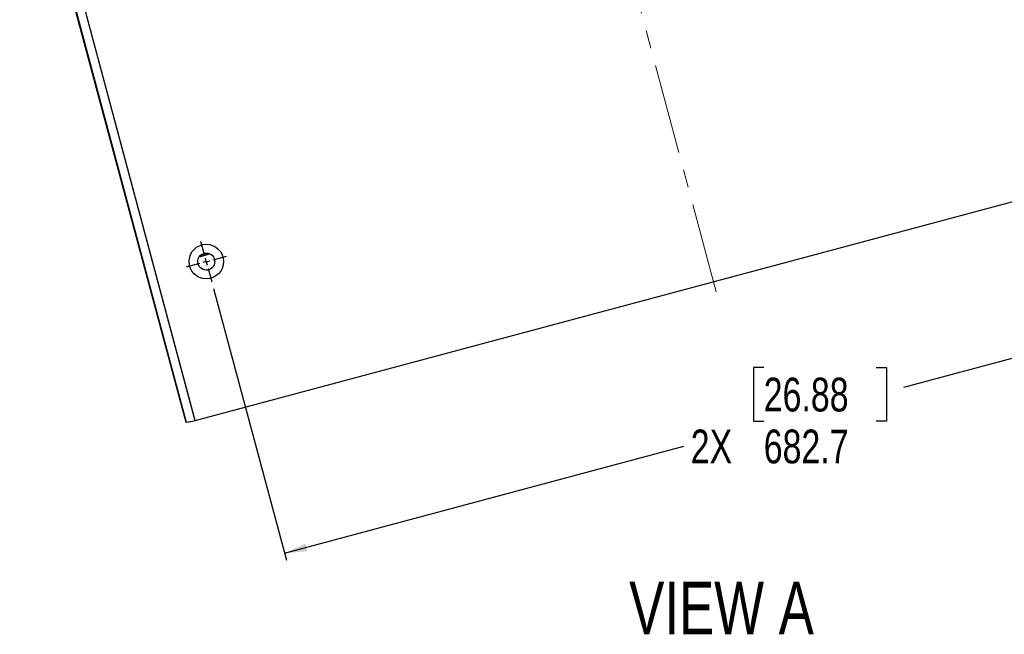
# Model space of a CAD drawing. Header units: millimetres. Extents: x 0 to 4205, y 0 to 2970.
# Tile 25 of 33: x 1731 to 2424, y 1755 to 2188. Entities that reach past the tile are written whole.
import ezdxf

# ---------------------------------------------------------------- set-up
doc = ezdxf.new("R2010")
doc.units = ezdxf.units.MM
doc.header["$LTSCALE"] = 5
doc.linetypes.add('CENTERX2', pattern=[20.32, 12.7, -2.54, 2.54, -2.54])
doc.layers.add('SLD-0', color=7, linetype='Continuous')
doc.styles.add('SLDTEXTSTYLE0', font='TXT', dxfattribs={"width": 0.75})
doc.dimstyles.new('SLDDIMSTYLE0', dxfattribs={"dimtxt": 23.8125, "dimasz": 16, "dimexe": 0, "dimexo": 0.0625, "dimgap": 5.953125, "dimtad": 0, "dimtih": 1, "dimtoh": 1, "dimdec": 1, "dimrnd": 1e-09, "dimzin": 12, "dimdsep": 46, "dimtxsty": 'SLDTEXTSTYLE0', "dimsah": 1, "dimcen": 0.09, "dimadec": 0, "dimazin": 3, "dimtfac": 1, "dimtdec": 1, "dimtofl": 0, "dimtmove": 0, "dimatfit": 3, "dimfxl": 1, "dimfrac": 2, "dimtolj": 1, "dimtzin": 12, "dimarcsym": 0})

# ---------------------------------------------------------------- blocks, each defined once
blk = doc.blocks.new('_D_30')
at = {"layer": 'SLD-0', "color": 7, "transparency": 16777216}
for p, q in [((2526.8, 2175.37), (2578.08, 1984.01)), ((1867.37, 1998.67), (1918.64, 1807.32)), ((2576.78, 1988.84), (2353.28, 1928.96)), ((2254.82, 1943.03), (2247.58, 1943.03)), ((2247.58, 1943.03), (2247.58, 1905.19)), ((2333.97, 1943.03), (2341.22, 1943.03)), ((2341.22, 1943.03), (2341.22, 1905.19)), ((2247.58, 1905.19), (2254.82, 1905.19)), ((2341.22, 1905.19), (2333.97, 1905.19)), ((1917.34, 1812.15), (2198.6, 1887.51))]:
    blk.add_line(p, q, dxfattribs=at)
for points in [[(2576.78, 1988.84), (2560.62, 1987.36), (2562.04, 1982.05)], [(1917.34, 1812.15), (1933.51, 1813.63), (1932.09, 1818.95)]]:
    blk.add_solid(points, dxfattribs=at)
at = {"layer": 'SLD-0', "color": 7, "transparency": 16777216, "char_height": 23.812, "attachment_point": 1, "style": 'SLDTEXTSTYLE0'}
for s, insert in [('26.88', (2254.82, 1935.89)), ('2X', (2203.42, 1899.31)), ('682.7', (2254.82, 1899.31))]:
    blk.add_mtext(s, dxfattribs=dict(at, insert=insert))
blk = doc.blocks.new('SW_CENTERMARKSYMBOL_11')
at = {"layer": 'SLD-0', "color": 0}
for p, q in [((-1.29, 4.83), (-3.8, 14.19)), ((0, 0), (-2.41, -0.65)), ((0, 0), (-0.65, 2.41)), ((0, 0), (2.41, 0.65)), ((0, 0), (0.65, -2.41)), ((4.83, 1.29), (14.19, 3.8)), ((-4.83, -1.29), (-14.19, -3.8)), ((1.29, -4.83), (3.8, -14.19))]:
    blk.add_line(p, q, dxfattribs=at)

msp = doc.modelspace()

# ---------------------------------------------------------------- linework, layer by layer
at = {"color": 7, "linetype": 'Continuous', "lineweight": 25}
for p, q in [((1854.443495, 1905.578069), (1748.360699, 2301.484454)), ((1854.391493, 1905.772143), (1748.360699, 2301.484454)), ((1743.488191, 2295.134459), (1848.155887, 1904.509301)), ((1854.391493, 1905.772143), (2584.489636, 2101.40135)), ((1857.339815, 2021.10045), (1864.83343, 2023.108358)), ((1858.307006, 2022.187931), (1863.452077, 2023.566549))]:
    msp.add_line(p, q, dxfattribs=at)
at = {"color": 8, "linetype": 'Continuous', "lineweight": 25}
msp.add_line((1862.738743, 2011.713965), (1864.851121, 2012.279975), dxfattribs=at)
at = {"color": 7, "linetype": 'Continuous', "lineweight": 25}
for radius in [12.192, 5.9944]:
    msp.add_circle((1862.269485, 2017.689954), radius, dxfattribs=at)
msp.add_open_spline([(1854.443495, 1905.578069), (1853.754436, 1905.4), (1852.376361, 1905.043874), (1850.517539, 1904.648757), (1849.091944, 1904.420534), (1848.304856, 1904.383737), (1848.198583, 1904.473313), (1848.155887, 1904.509301)], degree=3, knots=[0, 0, 0, 0, 0.21354888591, 0.42708466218, 0.64100389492, 0.85576906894, 1, 1, 1, 1], dxfattribs=at)
at = {"layer": 'SLD-0', "color": 7, "linetype": 'CENTERX2', "lineweight": 18}
msp.add_line((2099.724343, 2450.373799), (2221.92677, 1994.308135), dxfattribs=at)
at = {"layer": 'SLD-0', "color": 7}
msp.add_line((1730.840064, 2341.178792), (1847.866109, 1904.431645), dxfattribs=at)

# ---------------------------------------------------------------- block references
msp.add_blockref('SW_CENTERMARKSYMBOL_11', (1862.269485, 2017.689954), dxfattribs=at)

# ---------------------------------------------------------------- texts
at = {"layer": 'SLD-0', "insert": (2225.11074, 1792.050076), "char_height": 37.0416667, "attachment_point": 2, "style": 'SLDTEXTSTYLE0'}
msp.add_mtext('VIEW A', dxfattribs=at)

# ---------------------------------------------------------------- dimensions: what is measured, and where the dimension line sits
at = {"layer": 'SLD-0', "color": 7}
dim = msp.add_linear_dim(base=(2576.782874, 1988.844565), p1=(1866.072054, 2003.498572), p2=(2525.510775, 2180.194645), angle=15, text='2X<>', dimstyle='SLDDIMSTYLE0', dxfattribs=at)
dim.commit()
dim.dimension.update_dxf_attribs({"geometry": '_D_30', "text_midpoint": (2275.941311, 1908.234311), "dimtype": 160})

doc.saveas('drawing.dxf')
